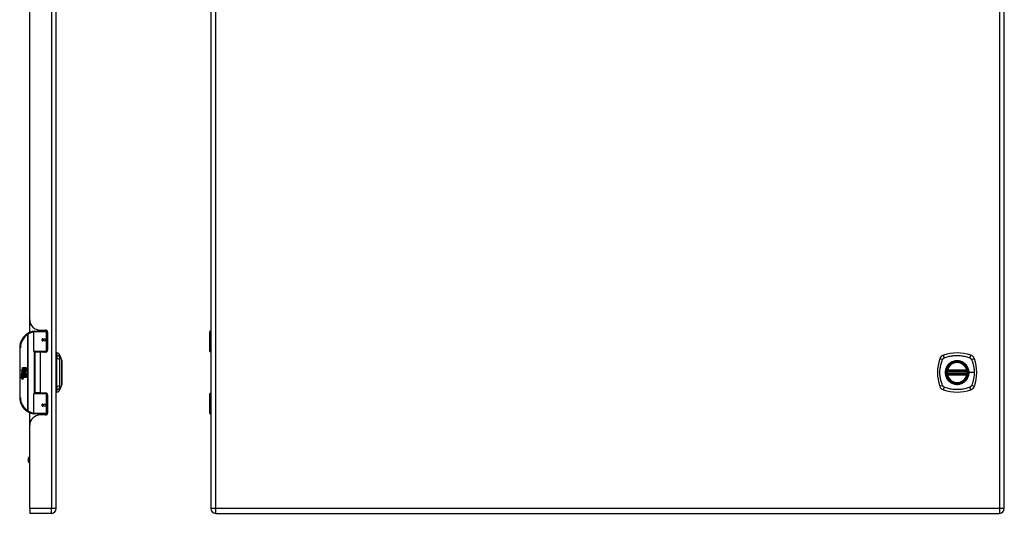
# Model space of a CAD drawing. Header units: inches. Extents: x 4 to 120, y 7 to 65.
# Tile 68 of 83: x 33 to 62, y 19 to 34. Entities that reach past the tile are written whole.
import ezdxf

# ---------------------------------------------------------------- set-up
doc = ezdxf.new("R2010")
doc.units = ezdxf.units.IN
doc.header["$MEASUREMENT"] = 0
doc.layers.add('Visible Edges(ANSI)', color=7, linetype='Continuous', lineweight=25)
doc.layers.add('Visible Tangent Edges(ANSI)', color=7, linetype='Continuous', lineweight=25)

msp = doc.modelspace()

# ---------------------------------------------------------------- linework, layer by layer
at = {"layer": 'Visible Edges(ANSI)'}
for p, q in [((33.684, 18.916), (33.684, 48.427)), ((38.344, 48.427), (38.344, 18.916)), ((62.262, 18.916), (62.262, 48.427)), ((32.884, 24.613), (32.884, 42.73)), ((32.884, 24.231), (32.884, 24.613)), ((33.005, 23.666), (33.005, 24.251)), ((33.024, 24.27), (33.354, 24.27)), ((33.129, 24.309), (33.129, 24.27)), ((33.196, 24.301), (33.362, 24.301)), ((33.255, 24.301), (33.255, 24.27)), ((33.256, 24.27), (33.256, 24.301)), ((33.413, 24.27), (33.354, 24.27)), ((33.413, 24.27), (33.414, 24.27)), ((33.421, 24.242), (33.421, 23.695)), ((38.309, 23.666), (38.309, 24.251)), ((38.329, 24.27), (38.344, 24.27)), ((33.272, 24.026), (33.272, 24.024)), ((33.277, 24.024), (33.272, 24.024)), ((33.364, 24.026), (33.277, 24.026)), ((33.277, 23.983), (33.364, 23.983)), ((33.279, 24.024), (33.279, 24.026)), ((33.28, 23.985), (33.28, 23.983)), ((33.364, 24.026), (33.421, 24.026)), ((33.421, 23.983), (33.364, 23.983)), ((38.344, 24.026), (38.341, 24.026)), ((38.341, 23.983), (38.344, 23.983)), ((33.358, 23.65), (33.02, 23.65)), ((33.192, 23.636), (33.039, 23.636)), ((33.039, 23.636), (33.039, 22.405)), ((33.097, 23.65), (33.097, 23.636)), ((33.362, 23.636), (33.192, 23.636)), ((33.288, 23.65), (33.288, 23.636)), ((33.358, 23.65), (33.401, 23.65)), ((33.7, 23.543), (33.7, 23.611)), ((33.7, 23.543), (33.7, 23.432)), ((33.792, 23.537), (33.854, 23.377)), ((38.344, 23.65), (38.325, 23.65)), ((32.668, 23.17), (32.7, 23.17)), ((32.668, 23.073), (32.668, 23.17)), ((32.7, 23.17), (32.7, 23.072)), ((32.704, 23.17), (32.736, 23.17)), ((32.704, 23.072), (32.704, 23.17)), ((32.736, 23.17), (32.736, 23.072)), ((32.741, 23.072), (32.741, 23.17)), ((32.741, 23.17), (32.773, 23.17)), ((32.773, 23.17), (32.773, 23.037)), ((33.7, 22.609), (33.7, 23.432)), ((32.62, 23.098), (32.668, 23.073)), ((32.666, 23.054), (32.62, 23.098)), ((32.634, 22.975), (32.662, 22.951)), ((32.634, 22.959), (32.634, 22.975)), ((32.654, 22.945), (32.634, 22.959)), ((32.634, 22.936), (32.654, 22.943)), ((32.634, 22.919), (32.634, 22.936)), ((32.662, 22.933), (32.634, 22.919)), ((32.634, 22.912), (32.689, 22.903)), ((32.634, 22.899), (32.634, 22.912)), ((32.657, 22.895), (32.634, 22.899)), ((32.634, 22.879), (32.669, 22.872)), ((32.634, 22.865), (32.634, 22.879)), ((32.657, 22.861), (32.634, 22.865)), ((32.646, 22.981), (32.637, 22.981)), ((32.652, 23.052), (32.666, 23.054)), ((32.696, 23.021), (32.652, 23.052)), ((32.654, 22.943), (32.654, 22.945)), ((32.658, 22.974), (32.658, 23.011)), ((32.662, 22.951), (32.689, 22.964)), ((32.689, 22.909), (32.662, 22.933)), ((32.667, 23.009), (32.667, 22.985)), ((32.671, 23.072), (32.7, 23.056)), ((32.7, 23.072), (32.671, 23.072)), ((32.689, 22.948), (32.671, 22.94)), ((32.671, 22.94), (32.671, 22.938)), ((32.671, 22.938), (32.689, 22.925)), ((32.674, 22.938), (32.692, 22.946)), ((32.773, 22.938), (32.674, 22.938)), ((32.679, 22.892), (32.679, 22.889)), ((32.689, 22.891), (32.679, 22.892)), ((32.681, 22.934), (32.773, 22.934)), ((32.692, 22.927), (32.681, 22.934)), ((32.684, 23.014), (32.696, 23.021)), ((32.686, 22.888), (32.692, 22.888)), ((32.689, 22.964), (32.689, 22.948)), ((32.689, 22.925), (32.689, 22.909)), ((32.689, 22.903), (32.689, 22.891)), ((32.7, 23.056), (32.69, 23.054)), ((32.69, 23.054), (32.718, 23.035)), ((32.692, 22.968), (32.771, 22.968)), ((32.692, 22.946), (32.692, 22.968)), ((32.692, 22.904), (32.692, 22.927)), ((32.773, 22.904), (32.692, 22.904)), ((32.692, 22.9), (32.773, 22.9)), ((32.692, 22.888), (32.692, 22.9)), ((32.722, 23.005), (32.693, 22.984)), ((32.773, 22.87), (32.693, 22.87)), ((32.736, 23.072), (32.704, 23.072)), ((32.718, 23.035), (32.772, 23.072)), ((32.771, 22.968), (32.722, 23.005)), ((32.772, 23.072), (32.741, 23.072)), ((32.773, 23.037), (32.746, 23.019)), ((32.746, 23.019), (32.773, 23.005)), ((32.773, 23.005), (32.773, 22.938)), ((32.773, 22.934), (32.773, 22.904)), ((32.773, 22.9), (32.773, 22.87)), ((60.541, 23.06), (61.135, 23.06)), ((61.135, 22.981), (60.541, 22.981)), ((60.545, 23.08), (61.13, 23.08)), ((61.13, 22.961), (60.545, 22.961)), ((32.634, 22.845), (32.669, 22.839)), ((32.634, 22.832), (32.634, 22.845)), ((32.669, 22.825), (32.634, 22.832)), ((33.7, 22.609), (33.7, 22.498)), ((33.854, 22.664), (33.792, 22.504)), ((33.005, 21.79), (33.005, 22.375)), ((33.02, 22.391), (33.358, 22.391)), ((33.192, 22.405), (33.039, 22.405)), ((33.097, 22.391), (33.097, 22.405)), ((33.192, 22.405), (33.362, 22.405)), ((33.288, 22.391), (33.288, 22.405)), ((33.401, 22.391), (33.358, 22.391)), ((33.421, 22.346), (33.421, 21.798)), ((33.7, 22.43), (33.7, 22.498)), ((38.309, 21.79), (38.309, 22.375)), ((38.325, 22.391), (38.344, 22.391)), ((33.272, 22.015), (33.272, 22.017)), ((33.272, 22.016), (33.277, 22.016)), ((33.364, 22.058), (33.277, 22.058)), ((33.277, 22.015), (33.364, 22.015)), ((33.279, 22.017), (33.279, 22.015)), ((33.28, 22.056), (33.28, 22.058)), ((33.364, 22.058), (33.421, 22.058)), ((33.421, 22.015), (33.364, 22.015)), ((38.344, 22.058), (38.341, 22.058)), ((38.341, 22.015), (38.344, 22.015)), ((32.884, 21.427), (32.884, 21.81)), ((33.354, 21.77), (33.024, 21.77)), ((33.129, 21.732), (33.129, 21.77)), ((33.362, 21.739), (33.196, 21.739)), ((33.255, 21.739), (33.255, 21.77)), ((33.256, 21.739), (33.256, 21.77)), ((33.354, 21.77), (33.413, 21.77)), ((33.414, 21.77), (33.413, 21.77)), ((38.344, 21.77), (38.329, 21.77)), ((32.884, 18.916), (32.884, 21.427)), ((32.844, 20.327), (32.844, 20.442)), ((32.884, 20.473), (32.875, 20.473)), ((32.884, 20.296), (32.875, 20.296)), ((32.884, 18.916), (32.884, 18.77)), ((33.538, 18.77), (32.884, 18.77)), ((38.49, 18.77), (62.116, 18.77))]:
    msp.add_line(p, q, dxfattribs=at)
at = {"layer": 'Visible Edges(ANSI)', "flags": 128}
for points in [[(33.012, 24.266), (33.011, 24.266), (33.011, 24.266), (33.011, 24.266), (33.011, 24.266), (33.01, 24.266), (33.01, 24.266), (33.01, 24.266), (33.01, 24.265), (33.009, 24.265), (33.009, 24.265), (33.009, 24.265), (33.009, 24.265), (33.008, 24.265), (33.008, 24.265), (33.008, 24.265), (33.008, 24.265), (33.007, 24.265), (33.007, 24.265), (33.007, 24.265), (33.007, 24.265), (33.006, 24.265), (33.006, 24.265), (33.006, 24.265), (33.006, 24.265)], [(33.277, 23.983), (33.274, 23.983), (33.272, 23.984), (33.269, 23.985), (33.267, 23.986), (33.264, 23.987), (33.262, 23.989), (33.26, 23.991), (33.258, 23.993), (33.257, 23.996), (33.256, 23.999), (33.255, 24.002), (33.255, 24.005), (33.255, 24.008), (33.256, 24.01), (33.257, 24.013), (33.258, 24.016), (33.26, 24.018), (33.262, 24.02), (33.264, 24.022), (33.267, 24.024), (33.269, 24.025), (33.272, 24.026), (33.274, 24.026), (33.277, 24.026)], [(33.324, 23.636), (33.327, 23.637), (33.33, 23.638), (33.333, 23.639), (33.336, 23.64), (33.339, 23.641), (33.342, 23.642), (33.345, 23.643), (33.348, 23.644), (33.351, 23.645), (33.354, 23.645), (33.358, 23.646), (33.361, 23.647), (33.364, 23.647), (33.367, 23.648), (33.37, 23.648), (33.373, 23.649), (33.376, 23.649), (33.379, 23.649), (33.382, 23.65), (33.385, 23.65), (33.389, 23.65), (33.392, 23.65), (33.395, 23.65), (33.398, 23.65)], [(33.855, 22.665), (33.855, 22.666), (33.855, 22.667), (33.855, 22.669), (33.855, 22.672), (33.855, 22.676), (33.855, 22.681), (33.855, 22.686), (33.855, 22.692), (33.855, 22.699), (33.855, 22.707), (33.855, 22.716), (33.855, 22.725), (33.855, 22.735), (33.855, 22.746), (33.855, 22.757), (33.855, 22.769), (33.855, 22.782), (33.855, 22.795), (33.855, 22.809), (33.855, 22.823), (33.855, 22.837), (33.855, 22.853), (33.855, 22.868), (33.855, 22.884), (33.855, 22.901), (33.855, 22.917), (33.855, 22.934), (33.855, 22.951), (33.855, 22.968), (33.855, 22.985), (33.855, 23.003), (33.855, 23.02), (33.855, 23.038), (33.855, 23.055), (33.855, 23.073), (33.855, 23.09), (33.855, 23.107), (33.855, 23.124), (33.855, 23.14), (33.855, 23.156), (33.855, 23.172), (33.855, 23.188), (33.855, 23.203), (33.855, 23.218), (33.855, 23.232), (33.855, 23.246), (33.855, 23.259), (33.855, 23.272), (33.855, 23.284), (33.855, 23.295), (33.855, 23.306), (33.855, 23.316), (33.855, 23.325), (33.855, 23.334), (33.855, 23.341), (33.855, 23.349), (33.855, 23.355), (33.855, 23.36), (33.855, 23.365), (33.855, 23.369), (33.855, 23.372), (33.855, 23.374), (33.855, 23.375), (33.855, 23.376)], [(60.529, 23.074), (60.529, 23.074), (60.529, 23.073), (60.529, 23.073), (60.529, 23.073), (60.529, 23.072), (60.529, 23.072), (60.529, 23.071), (60.529, 23.07), (60.529, 23.069), (60.528, 23.069), (60.528, 23.068), (60.528, 23.066), (60.528, 23.065), (60.528, 23.064), (60.528, 23.063), (60.527, 23.061), (60.527, 23.06), (60.527, 23.058), (60.527, 23.057), (60.527, 23.055), (60.527, 23.054), (60.526, 23.052), (60.526, 23.051), (60.526, 23.049)], [(60.526, 22.992), (60.526, 22.99), (60.526, 22.989), (60.527, 22.987), (60.527, 22.985), (60.527, 22.984), (60.527, 22.982), (60.527, 22.981), (60.527, 22.98), (60.528, 22.978), (60.528, 22.977), (60.528, 22.976), (60.528, 22.974), (60.528, 22.973), (60.528, 22.972), (60.529, 22.971), (60.529, 22.971), (60.529, 22.97), (60.529, 22.969), (60.529, 22.969), (60.529, 22.968), (60.529, 22.968), (60.529, 22.967), (60.529, 22.967), (60.529, 22.967)], [(61.149, 23.049), (61.149, 23.051), (61.149, 23.052), (61.149, 23.054), (61.149, 23.055), (61.149, 23.057), (61.148, 23.058), (61.148, 23.06), (61.148, 23.061), (61.148, 23.063), (61.148, 23.064), (61.148, 23.065), (61.147, 23.066), (61.147, 23.068), (61.147, 23.069), (61.147, 23.069), (61.147, 23.07), (61.147, 23.071), (61.147, 23.072), (61.146, 23.072), (61.146, 23.073), (61.146, 23.073), (61.146, 23.073), (61.146, 23.074), (61.146, 23.074)], [(61.146, 22.967), (61.146, 22.967), (61.146, 22.967), (61.146, 22.968), (61.146, 22.968), (61.146, 22.969), (61.147, 22.969), (61.147, 22.97), (61.147, 22.971), (61.147, 22.971), (61.147, 22.972), (61.147, 22.973), (61.147, 22.974), (61.148, 22.976), (61.148, 22.977), (61.148, 22.978), (61.148, 22.98), (61.148, 22.981), (61.148, 22.982), (61.149, 22.984), (61.149, 22.985), (61.149, 22.987), (61.149, 22.989), (61.149, 22.99), (61.149, 22.992)], [(33.398, 22.391), (33.395, 22.391), (33.392, 22.391), (33.389, 22.391), (33.385, 22.391), (33.382, 22.391), (33.379, 22.391), (33.376, 22.392), (33.373, 22.392), (33.37, 22.393), (33.367, 22.393), (33.364, 22.393), (33.361, 22.394), (33.358, 22.395), (33.354, 22.395), (33.351, 22.396), (33.348, 22.397), (33.345, 22.398), (33.342, 22.399), (33.339, 22.399), (33.336, 22.4), (33.333, 22.402), (33.33, 22.403), (33.327, 22.404), (33.324, 22.405)], [(33.277, 22.015), (33.274, 22.015), (33.272, 22.015), (33.269, 22.016), (33.267, 22.017), (33.264, 22.019), (33.262, 22.02), (33.26, 22.023), (33.258, 22.025), (33.257, 22.028), (33.256, 22.03), (33.255, 22.033), (33.255, 22.036), (33.255, 22.039), (33.256, 22.042), (33.257, 22.045), (33.258, 22.047), (33.26, 22.05), (33.262, 22.052), (33.264, 22.054), (33.267, 22.055), (33.269, 22.056), (33.272, 22.057), (33.274, 22.058), (33.277, 22.058)], [(33.006, 21.776), (33.006, 21.776), (33.006, 21.776), (33.006, 21.776), (33.007, 21.776), (33.007, 21.776), (33.007, 21.776), (33.007, 21.776), (33.008, 21.776), (33.008, 21.776), (33.008, 21.776), (33.008, 21.776), (33.009, 21.775), (33.009, 21.775), (33.009, 21.775), (33.009, 21.775), (33.01, 21.775), (33.01, 21.775), (33.01, 21.775), (33.01, 21.775), (33.011, 21.775), (33.011, 21.775), (33.011, 21.775), (33.011, 21.775), (33.012, 21.775)]]:
    msp.add_lwpolyline(points, dxfattribs=at)
at = {"layer": 'Visible Edges(ANSI)'}
for centre, radius in [((33.277, 24.005), 0.0197), ((60.838, 23.02), 0.32), ((60.838, 23.02), 0.315), ((33.277, 22.036), 0.0197)]:
    msp.add_circle(centre, radius, dxfattribs=at)
for centre, radius, start, end in [((33.196, 24.613), 0.312, 180, 270), ((33.08, 23.77), 0.5, 122.2377, 180), ((33.08, 23.77), 0.5, 98.5081, 122.2377), ((33.024, 24.251), 0.0197, 90, 180), ((33.362, 24.242), 0.0591, 0, 90), ((38.329, 24.251), 0.0197, 90, 180), ((33.277, 24.005), 0.0217, 279.147, 90), ((33.02, 23.666), 0.0157, 180, 270), ((33.362, 23.695), 0.0591, 270, 0), ((33.708, 23.552), 0.0394, 101.537, 126.8699), ((33.682, 23.494), 0.118, 21.2505, 81.3991), ((38.325, 23.666), 0.0157, 180, 270), ((60.483, 23.375), 0.177, 108.7722, 161.2278), ((60.838, 22.331), 1.28, 71.2278, 108.7722), ((61.193, 23.375), 0.177, 18.7722, 71.2278), ((33.85, 23.376), 0.00492, 0.2088, 21.2505), ((61.527, 23.02), 1.28, 161.2278, 198.7722), ((60.838, 23.02), 0.313, 13.6344, 166.3656), ((60.149, 23.02), 1.28, 341.2278, 18.7722), ((32.695, 22.999), 0.0607, 171.5605, 197.3343), ((32.654, 23.005), 0.0197, 86.5646, 171.5605), ((32.674, 22.992), 0.0307, 154.6784, 202.5609), ((32.655, 23.001), 0.0096, 73.5261, 154.6784), ((32.653, 22.985), 0.0398, 44.1684, 86.5646), ((32.649, 22.849), 0.0465, 57.5992, 80), ((32.649, 22.815), 0.0465, 58.5584, 80.8257), ((32.669, 23), 0.0282, 246.1555, 293.8445), ((32.665, 22.992), 0.0168, 19.3797, 82.9975), ((32.672, 22.993), 0.00955, 241.4547, 321.1652), ((32.671, 22.885), 0.0123, 260, 293.5571), ((32.667, 22.878), 0.0126, 6.03, 57.5992), ((32.673, 22.879), 0.006, 293.5571, 6.03), ((32.675, 22.887), 0.0288, 273.6169, 286.9928), ((32.666, 22.836), 0.0246, 359.6788, 63.9508), ((32.67, 22.994), 0.0109, 321.1652, 19.3797), ((32.666, 22.869), 0.024, 359.4776, 57.4114), ((32.675, 22.988), 0.0152, 293.8445, 355.0802), ((32.66, 22.992), 0.0299, 350.4085, 44.1684), ((32.68, 22.869), 0.0101, 286.9928, 359.4776), ((32.66, 22.992), 0.033, 347.079, 43.1785), ((32.669, 22.871), 0.024, 358.7952, 46.5849), ((60.838, 23.02), 0.313, 174.7499, 185.2501), ((60.838, 23.02), 0.313, 166.3656, 170.216), ((60.541, 23.072), 0.0118, 170.216, 270), ((60.541, 22.969), 0.0118, 90, 189.784), ((60.838, 23.02), 0.313, 189.784, 193.6344), ((60.545, 23.091), 0.0118, 166.3656, 270), ((60.545, 22.949), 0.0118, 90, 193.6344), ((60.838, 23.02), 0.313, 193.6344, 346.3656), ((61.13, 23.091), 0.0118, 270, 13.6344), ((61.13, 22.949), 0.0118, 346.3656, 90), ((61.135, 23.072), 0.0118, 270, 9.784), ((61.135, 22.969), 0.0118, 350.216, 90), ((60.838, 23.02), 0.313, 9.784, 13.6344), ((60.838, 23.02), 0.313, 346.3656, 350.216), ((60.838, 23.02), 0.313, 354.7499, 5.2501), ((32.671, 22.851), 0.0123, 259.9922, 293.5487), ((32.674, 22.853), 0.0288, 259, 288.4748), ((32.667, 22.844), 0.0126, 6.1027, 57.6083), ((32.673, 22.845), 0.006, 293.5487, 6.1027), ((32.68, 22.836), 0.0105, 288.4748, 359.6788), ((33.85, 22.665), 0.00492, 338.7495, 359.7912), ((60.483, 22.666), 0.177, 198.7722, 251.2278), ((61.193, 22.666), 0.177, 288.7722, 341.2278), ((33.08, 22.27), 0.5, 180, 237.7623), ((33.02, 22.375), 0.0157, 90, 180), ((33.362, 22.346), 0.0591, 0, 90), ((33.708, 22.489), 0.0394, 233.1301, 258.463), ((33.682, 22.547), 0.118, 278.6009, 338.7495), ((38.325, 22.375), 0.0157, 90, 180), ((60.838, 23.709), 1.28, 251.2278, 288.7722), ((33.277, 22.036), 0.0217, 270, 80.853), ((33.08, 22.27), 0.5, 237.7623, 261.4919), ((33.196, 21.427), 0.312, 90, 180), ((33.024, 21.79), 0.0197, 180, 270), ((33.362, 21.798), 0.0591, 270, 0), ((38.329, 21.79), 0.0197, 180, 270), ((32.875, 20.442), 0.0315, 90, 180), ((32.875, 20.327), 0.0315, 180, 270), ((33.538, 18.916), 0.146, 270, 0), ((38.49, 18.916), 0.146, 180, 270), ((62.116, 18.916), 0.146, 270, 0)]:
    msp.add_arc(centre, radius, start, end, dxfattribs=at)
at = {"layer": 'Visible Tangent Edges(ANSI)'}
for p, q in [((33.538, 48.427), (33.538, 18.916)), ((38.49, 18.916), (38.49, 48.427)), ((62.116, 48.427), (62.116, 18.916)), ((32.813, 24.193), (32.823, 24.177)), ((32.823, 24.177), (32.823, 21.864)), ((32.823, 24.177), (32.827, 24.177)), ((32.827, 21.864), (32.827, 24.177)), ((33.373, 24.251), (33.005, 24.251)), ((33.31, 24.301), (33.31, 24.27)), ((33.373, 24.251), (33.421, 24.251)), ((33.373, 24.251), (33.373, 24.036)), ((38.344, 24.251), (38.309, 24.251)), ((32.58, 23.77), (32.599, 23.77)), ((32.599, 22.27), (32.599, 23.77)), ((33.282, 24.036), (33.373, 24.036)), ((33.373, 23.973), (33.282, 23.973)), ((33.421, 24.036), (33.373, 24.036)), ((33.373, 23.973), (33.373, 23.666)), ((33.373, 23.973), (33.421, 23.973)), ((38.332, 24.036), (38.344, 24.036)), ((38.344, 23.973), (38.332, 23.973)), ((33.005, 23.666), (33.373, 23.666)), ((33.012, 23.653), (33.012, 22.388)), ((33.192, 23.636), (33.192, 22.405)), ((33.414, 23.666), (33.373, 23.666)), ((38.309, 23.666), (38.344, 23.666)), ((60.526, 23.049), (60.538, 23.048)), ((60.526, 22.992), (60.538, 22.993)), ((60.535, 23.073), (60.529, 23.074)), ((60.529, 22.967), (60.535, 22.968)), ((60.534, 23.094), (60.545, 23.091)), ((60.545, 22.949), (60.534, 22.947)), ((60.538, 23.048), (61.138, 23.048)), ((61.138, 22.993), (60.538, 22.993)), ((60.541, 23.06), (60.541, 23.07)), ((60.541, 22.971), (60.541, 22.981)), ((60.545, 23.08), (60.545, 23.091)), ((61.13, 23.091), (60.545, 23.091)), ((60.545, 23.07), (60.545, 23.08)), ((60.545, 23.07), (61.13, 23.07)), ((60.545, 22.961), (60.545, 22.971)), ((61.13, 22.971), (60.545, 22.971)), ((60.545, 22.949), (60.545, 22.961)), ((60.545, 22.949), (61.13, 22.949)), ((61.13, 23.091), (61.142, 23.094)), ((61.13, 23.091), (61.13, 23.08)), ((61.13, 23.08), (61.13, 23.07)), ((61.13, 22.971), (61.13, 22.961)), ((61.13, 22.961), (61.13, 22.949)), ((61.142, 22.947), (61.13, 22.949)), ((61.135, 23.07), (61.135, 23.06)), ((61.135, 22.981), (61.135, 22.971)), ((61.138, 23.048), (61.149, 23.049)), ((61.138, 22.993), (61.149, 22.992)), ((61.146, 23.074), (61.14, 23.073)), ((61.14, 22.968), (61.146, 22.967)), ((61.19, 23.02), (61.195, 23.02)), ((61.354, 23.02), (61.195, 23.02)), ((32.599, 22.27), (32.58, 22.27)), ((33.373, 22.375), (33.005, 22.375)), ((33.373, 22.375), (33.414, 22.375)), ((33.373, 22.375), (33.373, 22.068)), ((38.344, 22.375), (38.309, 22.375)), ((33.282, 22.068), (33.373, 22.068)), ((33.373, 22.005), (33.282, 22.005)), ((33.421, 22.068), (33.373, 22.068)), ((33.373, 22.005), (33.373, 21.79)), ((33.373, 22.005), (33.421, 22.005)), ((38.332, 22.068), (38.344, 22.068)), ((38.344, 22.005), (38.332, 22.005)), ((32.823, 21.864), (32.813, 21.848)), ((32.827, 21.864), (32.823, 21.864)), ((33.005, 21.79), (33.373, 21.79)), ((33.31, 21.77), (33.31, 21.739)), ((33.421, 21.79), (33.373, 21.79)), ((38.309, 21.79), (38.344, 21.79)), ((32.875, 20.473), (32.875, 20.296)), ((33.538, 18.916), (32.884, 18.916)), ((33.684, 18.916), (33.538, 18.916)), ((33.538, 18.77), (33.538, 18.916)), ((38.49, 18.916), (38.344, 18.916)), ((38.49, 18.77), (38.49, 18.916)), ((62.116, 18.916), (38.49, 18.916)), ((62.116, 18.916), (62.116, 18.77)), ((62.262, 18.916), (62.116, 18.916))]:
    msp.add_line(p, q, dxfattribs=at)
at = {"layer": 'Visible Tangent Edges(ANSI)', "flags": 128}
for points in [[(33.282, 24.036), (33.278, 24.036), (33.273, 24.035), (33.27, 24.034), (33.266, 24.032), (33.262, 24.03), (33.259, 24.028), (33.256, 24.024), (33.253, 24.021), (33.251, 24.017), (33.25, 24.013), (33.249, 24.009), (33.248, 24.005), (33.249, 24), (33.25, 23.996), (33.251, 23.992), (33.253, 23.988), (33.256, 23.985), (33.259, 23.982), (33.262, 23.979), (33.266, 23.977), (33.27, 23.975), (33.274, 23.974), (33.278, 23.973), (33.282, 23.973)], [(38.332, 24.036), (38.33, 24.036), (38.328, 24.035), (38.326, 24.034), (38.324, 24.032), (38.323, 24.03), (38.321, 24.028), (38.32, 24.024), (38.319, 24.021), (38.319, 24.017), (38.318, 24.013), (38.318, 24.009), (38.318, 24.005), (38.318, 24), (38.318, 23.996), (38.319, 23.992), (38.319, 23.988), (38.32, 23.985), (38.321, 23.982), (38.323, 23.979), (38.324, 23.977), (38.326, 23.975), (38.328, 23.974), (38.33, 23.973), (38.332, 23.973)], [(38.341, 23.983), (38.339, 23.983), (38.337, 23.984), (38.335, 23.985), (38.333, 23.986), (38.332, 23.987), (38.331, 23.989), (38.33, 23.991), (38.329, 23.993), (38.328, 23.996), (38.328, 23.999), (38.327, 24.002), (38.327, 24.005), (38.327, 24.008), (38.328, 24.01), (38.328, 24.013), (38.329, 24.016), (38.33, 24.018), (38.331, 24.02), (38.332, 24.022), (38.333, 24.024), (38.335, 24.025), (38.337, 24.026), (38.339, 24.026), (38.341, 24.026)], [(33.398, 23.65), (33.393, 23.65), (33.389, 23.65), (33.384, 23.65), (33.379, 23.65), (33.375, 23.65), (33.37, 23.65), (33.365, 23.649), (33.361, 23.649), (33.356, 23.648), (33.351, 23.648), (33.347, 23.648), (33.342, 23.647), (33.337, 23.646), (33.333, 23.646), (33.328, 23.645), (33.324, 23.644), (33.319, 23.644), (33.315, 23.643), (33.31, 23.642), (33.305, 23.641), (33.301, 23.64), (33.297, 23.639), (33.292, 23.638), (33.288, 23.637)], [(33.794, 23.46), (33.794, 23.469), (33.794, 23.474), (33.794, 23.48), (33.794, 23.485), (33.794, 23.49), (33.793, 23.494), (33.793, 23.499), (33.793, 23.503), (33.793, 23.507), (33.793, 23.511), (33.793, 23.514), (33.793, 23.518), (33.793, 23.521), (33.793, 23.524), (33.793, 23.526), (33.793, 23.528), (33.793, 23.53), (33.793, 23.532), (33.792, 23.534), (33.792, 23.535), (33.792, 23.536), (33.792, 23.536), (33.792, 23.537), (33.792, 23.537)], [(33.794, 23.409), (33.794, 23.412), (33.794, 23.415), (33.794, 23.417), (33.794, 23.42), (33.794, 23.422), (33.794, 23.425), (33.794, 23.428), (33.794, 23.43), (33.794, 23.432), (33.794, 23.435), (33.794, 23.437), (33.794, 23.439), (33.794, 23.441), (33.794, 23.443), (33.794, 23.445), (33.794, 23.447), (33.794, 23.449), (33.794, 23.451), (33.794, 23.453), (33.794, 23.454), (33.794, 23.456), (33.794, 23.458), (33.794, 23.459), (33.794, 23.46)], [(60.398, 23.409), (60.399, 23.412), (60.401, 23.415), (60.402, 23.417), (60.404, 23.42), (60.405, 23.422), (60.407, 23.425), (60.409, 23.428), (60.411, 23.43), (60.413, 23.432), (60.415, 23.435), (60.417, 23.437), (60.419, 23.439), (60.421, 23.441), (60.423, 23.443), (60.426, 23.445), (60.428, 23.447), (60.431, 23.449), (60.433, 23.451), (60.436, 23.453), (60.438, 23.454), (60.441, 23.456), (60.444, 23.458), (60.446, 23.459), (60.449, 23.46)], [(60.449, 23.46), (60.483, 23.474), (60.514, 23.485), (60.545, 23.494), (60.577, 23.503), (60.609, 23.511), (60.641, 23.518), (60.673, 23.523), (60.706, 23.528), (60.739, 23.532), (60.772, 23.535), (60.805, 23.536), (60.838, 23.537), (60.871, 23.536), (60.904, 23.535), (60.936, 23.532), (60.969, 23.528), (61.002, 23.524), (61.034, 23.518), (61.067, 23.511), (61.099, 23.503), (61.13, 23.494), (61.162, 23.485), (61.193, 23.474), (61.226, 23.46)], [(61.226, 23.46), (61.228, 23.46), (61.229, 23.459), (61.23, 23.458), (61.232, 23.458), (61.233, 23.457), (61.235, 23.456), (61.236, 23.455), (61.237, 23.454), (61.238, 23.454), (61.24, 23.453), (61.241, 23.452), (61.242, 23.451), (61.244, 23.45), (61.245, 23.449), (61.246, 23.448), (61.247, 23.447), (61.249, 23.446), (61.25, 23.445), (61.251, 23.444), (61.252, 23.443), (61.253, 23.442), (61.254, 23.441), (61.255, 23.44), (61.257, 23.439)], [(33.794, 22.632), (33.794, 22.665), (33.794, 22.696), (33.793, 22.728), (33.793, 22.759), (33.793, 22.791), (33.793, 22.824), (33.793, 22.856), (33.793, 22.889), (33.793, 22.921), (33.792, 22.954), (33.792, 22.987), (33.792, 23.02), (33.792, 23.053), (33.792, 23.086), (33.793, 23.119), (33.793, 23.152), (33.793, 23.185), (33.793, 23.217), (33.793, 23.249), (33.793, 23.281), (33.793, 23.313), (33.794, 23.344), (33.794, 23.375), (33.794, 23.409)], [(33.854, 23.377), (33.854, 23.377), (33.854, 23.377), (33.854, 23.376), (33.854, 23.375), (33.854, 23.374), (33.855, 23.372), (33.855, 23.37), (33.855, 23.368), (33.855, 23.365), (33.855, 23.362), (33.855, 23.359), (33.855, 23.356), (33.855, 23.352), (33.855, 23.348), (33.855, 23.344), (33.855, 23.34), (33.855, 23.335), (33.855, 23.33), (33.855, 23.325), (33.855, 23.319), (33.855, 23.314), (33.855, 23.308), (33.855, 23.301), (33.855, 23.295)], [(33.855, 23.248), (33.855, 23.232), (33.855, 23.215), (33.855, 23.197), (33.855, 23.179), (33.855, 23.161), (33.855, 23.141), (33.855, 23.122), (33.855, 23.102), (33.855, 23.082), (33.854, 23.061), (33.854, 23.041), (33.854, 23.02), (33.854, 23), (33.854, 22.979), (33.855, 22.959), (33.855, 22.939), (33.855, 22.919), (33.855, 22.899), (33.855, 22.88), (33.855, 22.861), (33.855, 22.843), (33.855, 22.826), (33.855, 22.809), (33.855, 22.793)], [(33.855, 23.295), (33.855, 23.293), (33.855, 23.291), (33.855, 23.29), (33.855, 23.288), (33.855, 23.286), (33.855, 23.284), (33.855, 23.282), (33.855, 23.28), (33.855, 23.278), (33.855, 23.276), (33.855, 23.275), (33.855, 23.273), (33.855, 23.271), (33.855, 23.269), (33.855, 23.267), (33.855, 23.265), (33.855, 23.263), (33.855, 23.261), (33.855, 23.258), (33.855, 23.256), (33.855, 23.254), (33.855, 23.252), (33.855, 23.25), (33.855, 23.248)], [(60.398, 22.632), (60.384, 22.665), (60.374, 22.696), (60.364, 22.728), (60.355, 22.759), (60.347, 22.791), (60.341, 22.824), (60.335, 22.856), (60.33, 22.889), (60.326, 22.921), (60.323, 22.954), (60.322, 22.987), (60.321, 23.02), (60.322, 23.053), (60.323, 23.086), (60.326, 23.119), (60.33, 23.152), (60.335, 23.185), (60.34, 23.217), (60.347, 23.249), (60.355, 23.281), (60.364, 23.313), (60.374, 23.344), (60.384, 23.375), (60.398, 23.409)], [(60.563, 23.248), (60.551, 23.232), (60.539, 23.215), (60.528, 23.197), (60.518, 23.179), (60.51, 23.161), (60.502, 23.141), (60.496, 23.122), (60.49, 23.102), (60.486, 23.082), (60.483, 23.061), (60.481, 23.041), (60.481, 23.02), (60.481, 23), (60.483, 22.979), (60.486, 22.959), (60.49, 22.939), (60.496, 22.919), (60.502, 22.899), (60.51, 22.88), (60.518, 22.861), (60.528, 22.843), (60.539, 22.826), (60.551, 22.809), (60.563, 22.793)], [(61.19, 23.02), (61.178, 22.929), (61.143, 22.844), (61.087, 22.771), (61.014, 22.715), (60.929, 22.68), (60.837, 22.668), (60.746, 22.68), (60.661, 22.716), (60.588, 22.771), (60.533, 22.844), (60.498, 22.929), (60.486, 23.021), (60.498, 23.112), (60.533, 23.197), (60.589, 23.27), (60.662, 23.325), (60.747, 23.361), (60.838, 23.373), (60.929, 23.361), (61.014, 23.325), (61.087, 23.269), (61.143, 23.197), (61.178, 23.112), (61.19, 23.02)], [(60.61, 23.295), (60.608, 23.293), (60.606, 23.291), (60.604, 23.29), (60.602, 23.288), (60.6, 23.286), (60.598, 23.284), (60.596, 23.282), (60.594, 23.28), (60.592, 23.278), (60.59, 23.276), (60.588, 23.275), (60.586, 23.273), (60.584, 23.271), (60.582, 23.269), (60.58, 23.267), (60.578, 23.265), (60.576, 23.263), (60.574, 23.261), (60.572, 23.258), (60.57, 23.256), (60.569, 23.254), (60.567, 23.252), (60.565, 23.25), (60.563, 23.248)], [(61.065, 23.295), (61.049, 23.308), (61.032, 23.319), (61.015, 23.33), (60.997, 23.34), (60.978, 23.348), (60.959, 23.356), (60.939, 23.363), (60.919, 23.368), (60.899, 23.372), (60.879, 23.375), (60.858, 23.377), (60.838, 23.377), (60.817, 23.377), (60.797, 23.375), (60.776, 23.372), (60.756, 23.368), (60.736, 23.362), (60.716, 23.356), (60.697, 23.348), (60.679, 23.34), (60.661, 23.33), (60.643, 23.319), (60.626, 23.308), (60.61, 23.295)], [(61.112, 23.248), (61.111, 23.25), (61.109, 23.252), (61.107, 23.254), (61.105, 23.256), (61.103, 23.258), (61.101, 23.261), (61.1, 23.263), (61.098, 23.265), (61.096, 23.267), (61.094, 23.269), (61.092, 23.271), (61.09, 23.273), (61.088, 23.275), (61.086, 23.276), (61.084, 23.278), (61.082, 23.28), (61.08, 23.282), (61.078, 23.284), (61.076, 23.286), (61.074, 23.288), (61.072, 23.29), (61.07, 23.291), (61.067, 23.293), (61.065, 23.295)], [(61.195, 23.02), (61.194, 23.031), (61.194, 23.041), (61.193, 23.051), (61.192, 23.061), (61.191, 23.072), (61.189, 23.082), (61.187, 23.092), (61.185, 23.102), (61.183, 23.112), (61.18, 23.122), (61.177, 23.132), (61.173, 23.141), (61.17, 23.151), (61.166, 23.161), (61.162, 23.17), (61.157, 23.179), (61.152, 23.188), (61.148, 23.197), (61.142, 23.206), (61.137, 23.215), (61.131, 23.223), (61.125, 23.232), (61.119, 23.24), (61.112, 23.248)], [(61.257, 23.439), (61.258, 23.438), (61.259, 23.437), (61.26, 23.436), (61.261, 23.435), (61.262, 23.434), (61.263, 23.432), (61.264, 23.431), (61.265, 23.43), (61.266, 23.429), (61.267, 23.428), (61.267, 23.426), (61.268, 23.425), (61.269, 23.424), (61.27, 23.423), (61.271, 23.421), (61.272, 23.42), (61.273, 23.419), (61.273, 23.417), (61.274, 23.416), (61.275, 23.415), (61.276, 23.413), (61.276, 23.412), (61.277, 23.41), (61.278, 23.409)], [(61.278, 23.409), (61.286, 23.391), (61.291, 23.375), (61.297, 23.36), (61.302, 23.344), (61.307, 23.329), (61.312, 23.313), (61.316, 23.297), (61.32, 23.281), (61.324, 23.265), (61.328, 23.249), (61.332, 23.233), (61.335, 23.217), (61.338, 23.201), (61.341, 23.185), (61.343, 23.168), (61.346, 23.152), (61.348, 23.136), (61.349, 23.119), (61.351, 23.103), (61.352, 23.086), (61.353, 23.07), (61.354, 23.053), (61.354, 23.037), (61.354, 23.02)], [(60.534, 23.094), (60.533, 23.093), (60.533, 23.092), (60.533, 23.091), (60.533, 23.09), (60.533, 23.089), (60.533, 23.089), (60.533, 23.088), (60.533, 23.087), (60.532, 23.086), (60.532, 23.085), (60.532, 23.084), (60.533, 23.083), (60.533, 23.082), (60.533, 23.081), (60.533, 23.08), (60.533, 23.079), (60.533, 23.078), (60.533, 23.077), (60.534, 23.077), (60.534, 23.076), (60.534, 23.075), (60.535, 23.074), (60.535, 23.073), (60.535, 23.073)], [(60.535, 22.968), (60.535, 22.968), (60.535, 22.967), (60.534, 22.966), (60.534, 22.965), (60.534, 22.964), (60.533, 22.963), (60.533, 22.963), (60.533, 22.962), (60.533, 22.961), (60.533, 22.96), (60.533, 22.959), (60.533, 22.958), (60.532, 22.957), (60.532, 22.956), (60.532, 22.955), (60.533, 22.954), (60.533, 22.953), (60.533, 22.952), (60.533, 22.951), (60.533, 22.95), (60.533, 22.949), (60.533, 22.949), (60.533, 22.948), (60.534, 22.947)], [(60.535, 23.073), (60.535, 23.072), (60.536, 23.072), (60.536, 23.072), (60.536, 23.072), (60.536, 23.072), (60.536, 23.072), (60.537, 23.072), (60.537, 23.071), (60.537, 23.071), (60.537, 23.071), (60.538, 23.071), (60.538, 23.071), (60.538, 23.071), (60.538, 23.071), (60.539, 23.071), (60.539, 23.07), (60.539, 23.07), (60.539, 23.07), (60.54, 23.07), (60.54, 23.07), (60.54, 23.07), (60.54, 23.07), (60.541, 23.07), (60.541, 23.07)], [(60.541, 22.971), (60.541, 22.971), (60.54, 22.971), (60.54, 22.971), (60.54, 22.971), (60.54, 22.971), (60.539, 22.971), (60.539, 22.97), (60.539, 22.97), (60.539, 22.97), (60.538, 22.97), (60.538, 22.97), (60.538, 22.97), (60.538, 22.97), (60.537, 22.97), (60.537, 22.97), (60.537, 22.969), (60.537, 22.969), (60.536, 22.969), (60.536, 22.969), (60.536, 22.969), (60.536, 22.969), (60.536, 22.969), (60.535, 22.968), (60.535, 22.968)], [(60.538, 23.048), (60.538, 23.049), (60.538, 23.05), (60.538, 23.05), (60.538, 23.051), (60.539, 23.052), (60.539, 23.053), (60.539, 23.053), (60.539, 23.054), (60.539, 23.055), (60.54, 23.055), (60.54, 23.056), (60.54, 23.056), (60.54, 23.057), (60.54, 23.057), (60.54, 23.058), (60.54, 23.058), (60.541, 23.059), (60.541, 23.059), (60.541, 23.059), (60.541, 23.059), (60.541, 23.06), (60.541, 23.06), (60.541, 23.06), (60.541, 23.06)], [(60.541, 22.981), (60.541, 22.981), (60.541, 22.981), (60.541, 22.981), (60.541, 22.981), (60.541, 22.982), (60.541, 22.982), (60.541, 22.982), (60.54, 22.983), (60.54, 22.983), (60.54, 22.984), (60.54, 22.984), (60.54, 22.985), (60.54, 22.985), (60.54, 22.986), (60.539, 22.986), (60.539, 22.987), (60.539, 22.988), (60.539, 22.988), (60.539, 22.989), (60.538, 22.99), (60.538, 22.991), (60.538, 22.991), (60.538, 22.992), (60.538, 22.993)], [(60.541, 23.07), (60.541, 23.07), (60.541, 23.07), (60.541, 23.07), (60.542, 23.07), (60.542, 23.07), (60.542, 23.07), (60.542, 23.07), (60.542, 23.07), (60.543, 23.07), (60.543, 23.07), (60.543, 23.07), (60.543, 23.07), (60.543, 23.07), (60.543, 23.07), (60.544, 23.07), (60.544, 23.07), (60.544, 23.07), (60.544, 23.07), (60.544, 23.07), (60.544, 23.07), (60.545, 23.07), (60.545, 23.07), (60.545, 23.07), (60.545, 23.07)], [(60.545, 22.971), (60.545, 22.971), (60.545, 22.971), (60.545, 22.971), (60.544, 22.971), (60.544, 22.971), (60.544, 22.971), (60.544, 22.971), (60.544, 22.971), (60.544, 22.971), (60.543, 22.971), (60.543, 22.971), (60.543, 22.971), (60.543, 22.971), (60.543, 22.971), (60.543, 22.971), (60.542, 22.971), (60.542, 22.971), (60.542, 22.971), (60.542, 22.971), (60.542, 22.971), (60.541, 22.971), (60.541, 22.971), (60.541, 22.971), (60.541, 22.971)], [(61.112, 22.793), (61.119, 22.801), (61.125, 22.809), (61.131, 22.817), (61.137, 22.826), (61.142, 22.835), (61.148, 22.844), (61.153, 22.853), (61.157, 22.862), (61.162, 22.871), (61.166, 22.88), (61.17, 22.89), (61.173, 22.899), (61.177, 22.909), (61.18, 22.919), (61.183, 22.929), (61.185, 22.939), (61.187, 22.949), (61.189, 22.959), (61.191, 22.969), (61.192, 22.979), (61.193, 22.99), (61.194, 23), (61.194, 23.01), (61.195, 23.02)], [(61.13, 23.07), (61.131, 23.07), (61.131, 23.07), (61.131, 23.07), (61.131, 23.07), (61.131, 23.07), (61.131, 23.07), (61.132, 23.07), (61.132, 23.07), (61.132, 23.07), (61.132, 23.07), (61.132, 23.07), (61.133, 23.07), (61.133, 23.07), (61.133, 23.07), (61.133, 23.07), (61.133, 23.07), (61.133, 23.07), (61.134, 23.07), (61.134, 23.07), (61.134, 23.07), (61.134, 23.07), (61.134, 23.07), (61.134, 23.07), (61.135, 23.07)], [(61.135, 22.971), (61.134, 22.971), (61.134, 22.971), (61.134, 22.971), (61.134, 22.971), (61.134, 22.971), (61.134, 22.971), (61.133, 22.971), (61.133, 22.971), (61.133, 22.971), (61.133, 22.971), (61.133, 22.971), (61.133, 22.971), (61.132, 22.971), (61.132, 22.971), (61.132, 22.971), (61.132, 22.971), (61.132, 22.971), (61.131, 22.971), (61.131, 22.971), (61.131, 22.971), (61.131, 22.971), (61.131, 22.971), (61.131, 22.971), (61.13, 22.971)], [(61.135, 23.07), (61.135, 23.07), (61.135, 23.07), (61.135, 23.07), (61.136, 23.07), (61.136, 23.07), (61.136, 23.07), (61.136, 23.07), (61.137, 23.07), (61.137, 23.071), (61.137, 23.071), (61.137, 23.071), (61.138, 23.071), (61.138, 23.071), (61.138, 23.071), (61.138, 23.071), (61.139, 23.071), (61.139, 23.072), (61.139, 23.072), (61.139, 23.072), (61.139, 23.072), (61.14, 23.072), (61.14, 23.072), (61.14, 23.072), (61.14, 23.073)], [(61.135, 23.06), (61.135, 23.06), (61.135, 23.06), (61.135, 23.06), (61.135, 23.059), (61.135, 23.059), (61.135, 23.059), (61.135, 23.059), (61.135, 23.058), (61.135, 23.058), (61.135, 23.057), (61.136, 23.057), (61.136, 23.056), (61.136, 23.056), (61.136, 23.055), (61.136, 23.055), (61.136, 23.054), (61.137, 23.053), (61.137, 23.053), (61.137, 23.052), (61.137, 23.051), (61.137, 23.05), (61.137, 23.05), (61.138, 23.049), (61.138, 23.048)], [(61.138, 22.993), (61.138, 22.992), (61.137, 22.991), (61.137, 22.991), (61.137, 22.99), (61.137, 22.989), (61.137, 22.988), (61.137, 22.988), (61.136, 22.987), (61.136, 22.986), (61.136, 22.986), (61.136, 22.985), (61.136, 22.985), (61.136, 22.984), (61.135, 22.984), (61.135, 22.983), (61.135, 22.983), (61.135, 22.982), (61.135, 22.982), (61.135, 22.982), (61.135, 22.981), (61.135, 22.981), (61.135, 22.981), (61.135, 22.981), (61.135, 22.981)], [(61.14, 22.968), (61.14, 22.968), (61.14, 22.969), (61.14, 22.969), (61.139, 22.969), (61.139, 22.969), (61.139, 22.969), (61.139, 22.969), (61.139, 22.969), (61.138, 22.97), (61.138, 22.97), (61.138, 22.97), (61.138, 22.97), (61.137, 22.97), (61.137, 22.97), (61.137, 22.97), (61.137, 22.97), (61.136, 22.97), (61.136, 22.971), (61.136, 22.971), (61.136, 22.971), (61.135, 22.971), (61.135, 22.971), (61.135, 22.971), (61.135, 22.971)], [(61.14, 23.073), (61.141, 23.073), (61.141, 23.074), (61.141, 23.075), (61.142, 23.076), (61.142, 23.077), (61.142, 23.077), (61.142, 23.078), (61.143, 23.079), (61.143, 23.08), (61.143, 23.081), (61.143, 23.082), (61.143, 23.083), (61.143, 23.084), (61.143, 23.085), (61.143, 23.086), (61.143, 23.087), (61.143, 23.088), (61.143, 23.089), (61.143, 23.089), (61.143, 23.09), (61.143, 23.091), (61.142, 23.092), (61.142, 23.093), (61.142, 23.094)], [(61.142, 22.947), (61.142, 22.948), (61.142, 22.949), (61.143, 22.949), (61.143, 22.95), (61.143, 22.951), (61.143, 22.952), (61.143, 22.953), (61.143, 22.954), (61.143, 22.955), (61.143, 22.956), (61.143, 22.957), (61.143, 22.958), (61.143, 22.959), (61.143, 22.96), (61.143, 22.961), (61.143, 22.962), (61.142, 22.963), (61.142, 22.963), (61.142, 22.964), (61.142, 22.965), (61.141, 22.966), (61.141, 22.967), (61.141, 22.968), (61.14, 22.968)], [(61.354, 23.02), (61.354, 23.004), (61.354, 22.987), (61.353, 22.971), (61.352, 22.954), (61.351, 22.938), (61.349, 22.921), (61.348, 22.905), (61.346, 22.889), (61.343, 22.872), (61.341, 22.856), (61.338, 22.84), (61.335, 22.824), (61.332, 22.808), (61.328, 22.791), (61.324, 22.775), (61.32, 22.759), (61.316, 22.744), (61.312, 22.728), (61.307, 22.712), (61.302, 22.696), (61.297, 22.681), (61.291, 22.665), (61.286, 22.65), (61.278, 22.632)], [(33.792, 22.504), (33.792, 22.504), (33.792, 22.504), (33.792, 22.505), (33.792, 22.506), (33.792, 22.507), (33.793, 22.509), (33.793, 22.51), (33.793, 22.513), (33.793, 22.515), (33.793, 22.517), (33.793, 22.52), (33.793, 22.523), (33.793, 22.526), (33.793, 22.53), (33.793, 22.534), (33.793, 22.538), (33.793, 22.542), (33.793, 22.547), (33.794, 22.551), (33.794, 22.556), (33.794, 22.561), (33.794, 22.567), (33.794, 22.572), (33.794, 22.58)], [(33.794, 22.58), (33.794, 22.582), (33.794, 22.583), (33.794, 22.585), (33.794, 22.586), (33.794, 22.588), (33.794, 22.59), (33.794, 22.592), (33.794, 22.593), (33.794, 22.595), (33.794, 22.597), (33.794, 22.599), (33.794, 22.602), (33.794, 22.604), (33.794, 22.606), (33.794, 22.608), (33.794, 22.611), (33.794, 22.613), (33.794, 22.616), (33.794, 22.618), (33.794, 22.621), (33.794, 22.624), (33.794, 22.626), (33.794, 22.629), (33.794, 22.632)], [(33.855, 22.746), (33.855, 22.739), (33.855, 22.733), (33.855, 22.727), (33.855, 22.721), (33.855, 22.716), (33.855, 22.711), (33.855, 22.706), (33.855, 22.701), (33.855, 22.697), (33.855, 22.692), (33.855, 22.688), (33.855, 22.685), (33.855, 22.681), (33.855, 22.678), (33.855, 22.676), (33.855, 22.673), (33.855, 22.671), (33.855, 22.669), (33.854, 22.667), (33.854, 22.666), (33.854, 22.665), (33.854, 22.664), (33.854, 22.664), (33.854, 22.664)], [(33.855, 22.793), (33.855, 22.791), (33.855, 22.789), (33.855, 22.787), (33.855, 22.784), (33.855, 22.782), (33.855, 22.78), (33.855, 22.778), (33.855, 22.776), (33.855, 22.774), (33.855, 22.772), (33.855, 22.77), (33.855, 22.768), (33.855, 22.766), (33.855, 22.764), (33.855, 22.762), (33.855, 22.761), (33.855, 22.759), (33.855, 22.757), (33.855, 22.755), (33.855, 22.753), (33.855, 22.751), (33.855, 22.749), (33.855, 22.748), (33.855, 22.746)], [(60.449, 22.58), (60.446, 22.582), (60.444, 22.583), (60.441, 22.585), (60.438, 22.586), (60.436, 22.588), (60.433, 22.59), (60.431, 22.592), (60.428, 22.593), (60.426, 22.595), (60.424, 22.597), (60.421, 22.599), (60.419, 22.602), (60.417, 22.604), (60.415, 22.606), (60.413, 22.608), (60.411, 22.611), (60.409, 22.613), (60.407, 22.616), (60.405, 22.618), (60.404, 22.621), (60.402, 22.624), (60.401, 22.626), (60.399, 22.629), (60.398, 22.632)], [(61.226, 22.58), (61.193, 22.567), (61.162, 22.556), (61.13, 22.547), (61.099, 22.538), (61.067, 22.53), (61.034, 22.523), (61.002, 22.517), (60.969, 22.512), (60.936, 22.509), (60.904, 22.506), (60.871, 22.504), (60.838, 22.504), (60.805, 22.504), (60.772, 22.506), (60.739, 22.509), (60.706, 22.513), (60.673, 22.517), (60.641, 22.523), (60.609, 22.53), (60.577, 22.538), (60.545, 22.547), (60.514, 22.556), (60.483, 22.567), (60.449, 22.58)], [(60.563, 22.793), (60.565, 22.791), (60.567, 22.789), (60.569, 22.787), (60.57, 22.784), (60.572, 22.782), (60.574, 22.78), (60.576, 22.778), (60.578, 22.776), (60.58, 22.774), (60.582, 22.772), (60.584, 22.77), (60.586, 22.768), (60.588, 22.766), (60.59, 22.764), (60.592, 22.762), (60.594, 22.761), (60.596, 22.759), (60.598, 22.757), (60.6, 22.755), (60.602, 22.753), (60.604, 22.751), (60.606, 22.749), (60.608, 22.748), (60.61, 22.746)], [(60.61, 22.746), (60.626, 22.733), (60.643, 22.721), (60.661, 22.711), (60.679, 22.701), (60.698, 22.692), (60.717, 22.685), (60.736, 22.678), (60.756, 22.673), (60.776, 22.669), (60.797, 22.666), (60.817, 22.664), (60.838, 22.664), (60.858, 22.664), (60.879, 22.666), (60.899, 22.669), (60.919, 22.673), (60.939, 22.678), (60.959, 22.685), (60.978, 22.692), (60.997, 22.701), (61.015, 22.711), (61.032, 22.722), (61.049, 22.733), (61.065, 22.746)], [(61.065, 22.746), (61.067, 22.748), (61.07, 22.749), (61.072, 22.751), (61.074, 22.753), (61.076, 22.755), (61.078, 22.757), (61.08, 22.759), (61.082, 22.76), (61.084, 22.762), (61.086, 22.764), (61.088, 22.766), (61.09, 22.768), (61.092, 22.77), (61.094, 22.772), (61.096, 22.774), (61.098, 22.776), (61.1, 22.778), (61.101, 22.78), (61.103, 22.782), (61.105, 22.784), (61.107, 22.786), (61.109, 22.789), (61.111, 22.791), (61.112, 22.793)], [(61.278, 22.632), (61.276, 22.629), (61.275, 22.626), (61.273, 22.624), (61.272, 22.621), (61.27, 22.618), (61.268, 22.616), (61.267, 22.613), (61.265, 22.611), (61.263, 22.609), (61.261, 22.606), (61.259, 22.604), (61.257, 22.602), (61.254, 22.6), (61.252, 22.597), (61.25, 22.595), (61.247, 22.594), (61.245, 22.592), (61.242, 22.59), (61.24, 22.588), (61.237, 22.586), (61.235, 22.585), (61.232, 22.583), (61.229, 22.582), (61.226, 22.58)], [(33.288, 22.404), (33.292, 22.403), (33.297, 22.402), (33.301, 22.401), (33.305, 22.4), (33.31, 22.399), (33.315, 22.398), (33.319, 22.397), (33.324, 22.396), (33.328, 22.396), (33.333, 22.395), (33.337, 22.394), (33.342, 22.394), (33.347, 22.393), (33.351, 22.393), (33.356, 22.392), (33.361, 22.392), (33.365, 22.392), (33.37, 22.391), (33.375, 22.391), (33.379, 22.391), (33.384, 22.391), (33.389, 22.391), (33.393, 22.391), (33.398, 22.391)], [(33.282, 22.068), (33.278, 22.067), (33.274, 22.067), (33.27, 22.065), (33.266, 22.064), (33.262, 22.062), (33.259, 22.059), (33.256, 22.056), (33.253, 22.053), (33.251, 22.049), (33.25, 22.045), (33.249, 22.041), (33.248, 22.036), (33.249, 22.032), (33.25, 22.028), (33.251, 22.024), (33.253, 22.02), (33.256, 22.016), (33.259, 22.013), (33.262, 22.011), (33.266, 22.009), (33.27, 22.007), (33.273, 22.006), (33.278, 22.005), (33.282, 22.005)], [(38.332, 22.068), (38.33, 22.067), (38.328, 22.067), (38.326, 22.065), (38.324, 22.064), (38.323, 22.062), (38.321, 22.059), (38.32, 22.056), (38.319, 22.053), (38.319, 22.049), (38.318, 22.045), (38.318, 22.041), (38.318, 22.036), (38.318, 22.032), (38.318, 22.028), (38.319, 22.024), (38.319, 22.02), (38.32, 22.016), (38.321, 22.013), (38.323, 22.011), (38.324, 22.009), (38.326, 22.007), (38.328, 22.006), (38.33, 22.005), (38.332, 22.005)], [(38.341, 22.015), (38.339, 22.015), (38.337, 22.015), (38.335, 22.016), (38.333, 22.017), (38.332, 22.019), (38.331, 22.02), (38.33, 22.023), (38.329, 22.025), (38.328, 22.028), (38.328, 22.03), (38.327, 22.033), (38.327, 22.036), (38.327, 22.039), (38.328, 22.042), (38.328, 22.045), (38.329, 22.047), (38.33, 22.05), (38.331, 22.052), (38.332, 22.054), (38.333, 22.055), (38.335, 22.056), (38.337, 22.057), (38.339, 22.058), (38.341, 22.058)]]:
    msp.add_lwpolyline(points, dxfattribs=at)
at = {"layer": 'Visible Tangent Edges(ANSI)'}
for radius in [0.346, 0.342, 0.325, 0.324]:
    msp.add_circle((60.838, 23.02), radius, dxfattribs=at)
for centre, radius, start, end in [((33.08, 23.77), 0.48, 122.2377, 180), ((33.083, 23.77), 0.48, 99.4349, 122.2377), ((60.838, 23.02), 0.301, 13.6344, 166.3656), ((60.838, 23.02), 0.301, 174.7499, 185.2501), ((60.838, 23.02), 0.301, 193.6344, 346.3656), ((60.838, 23.02), 0.301, 354.7499, 5.2501), ((33.08, 22.27), 0.48, 180, 237.7623), ((33.083, 22.27), 0.48, 237.7623, 260.5651)]:
    msp.add_arc(centre, radius, start, end, dxfattribs=at)
for centre, major_axis, ratio, start_param, end_param in [((32.823, 24.177), (-0.0105, 0.0167), 0.161367, 4.610972, 6.283185), ((33.009, 24.245), (-0.0029, 0.0195), 0.187781, 5.698095, 6.283185), ((33.354, 24.251), (0, 0.0197), 0.965926, 4.712389, 6.283185), ((33.413, 24.251), (0, 0.0197), 0.965926, 6.20384, 6.283185), ((33.277, 24.036), (0, -0.00984), 0.476565, 0, 1.570796), ((33.277, 23.973), (0, 0.00984), 0.476565, 4.712389, 6.283185), ((33.364, 24.036), (0, -0.00984), 0.965926, 0, 1.570796), ((33.364, 23.973), (0, 0.00984), 0.965926, 4.712389, 6.283185), ((38.341, 24.036), (0, -0.00984), 0.879139, 4.712389, 6.283185), ((38.341, 23.973), (0, 0.00984), 0.879139, 0, 1.570796), ((33.358, 23.666), (0, -0.0157), 0.965926, 0, 1.570796), ((33.68, 23.433), (0.117, -0.016), 0.948273, 0.391156, 1.528426), ((60.463, 23.433), (-0.037, 0.112), 0.042597, 0.170073, 1.307344), ((61.212, 23.433), (0.037, 0.112), 0.042597, 4.975842, 6.113112), ((33.68, 23.395), (0.118, 0.005), 0.314585, 0.249322, 1.386592), ((60.425, 23.395), (-0.112, 0.037), 0.042597, 4.975842, 6.113112), ((61.25, 23.395), (0.112, 0.037), 0.042597, 0.170073, 1.307344), ((60.53, 23.074), (0.00773, 0.00893), 0.431674, 4.96723, 6.283185), ((60.53, 22.967), (0.00773, -0.00893), 0.431674, 0, 1.315955), ((60.541, 23.068), (0.0021, 0.0116), 0.025638, 0, 1.426581), ((60.541, 22.973), (0.0021, -0.0116), 0.025638, 4.856604, 6.283185), ((61.135, 23.068), (-0.0021, 0.0116), 0.025638, 4.856604, 6.283185), ((61.135, 22.973), (-0.0021, -0.0116), 0.025638, 0, 1.426581), ((61.146, 23.074), (-0.00773, 0.00893), 0.431674, 0, 1.315955), ((61.146, 22.967), (-0.00773, -0.00893), 0.431674, 4.96723, 6.283185), ((33.68, 22.646), (0.118, -0.005), 0.314585, 4.896593, 6.033863), ((33.68, 22.608), (0.117, 0.016), 0.948273, 4.754759, 5.892029), ((60.425, 22.646), (-0.112, -0.037), 0.042597, 0.170073, 1.307344), ((60.463, 22.608), (-0.037, -0.112), 0.042597, 4.975842, 6.113112), ((61.212, 22.608), (0.037, -0.112), 0.042597, 0.170073, 1.307344), ((61.25, 22.646), (0.112, -0.037), 0.042597, 4.975842, 6.113112), ((33.358, 22.375), (0, 0.0157), 0.965926, 4.712389, 6.283185), ((33.277, 22.068), (0, -0.00984), 0.476565, 0, 1.570796), ((33.277, 22.005), (0, 0.00984), 0.476565, 4.712389, 6.283185), ((33.364, 22.068), (0, -0.00984), 0.965926, 0, 1.570796), ((33.364, 22.005), (0, 0.00984), 0.965926, 4.712389, 6.283185), ((38.341, 22.068), (0, -0.00984), 0.879139, 4.712389, 6.283185), ((38.341, 22.005), (0, 0.00984), 0.879139, 0, 1.570796), ((32.823, 21.864), (-0.0105, -0.0167), 0.161367, 0, 1.672214), ((33.009, 21.795), (-0.0029, -0.0195), 0.187781, 0, 0.58509), ((33.354, 21.79), (0, -0.0197), 0.965926, 0, 1.570796), ((33.413, 21.79), (0, -0.0197), 0.965926, 0, 0.079346)]:
    msp.add_ellipse(centre, major_axis=major_axis, ratio=ratio, start_param=start_param, end_param=end_param, dxfattribs=at)

doc.saveas('drawing.dxf')
